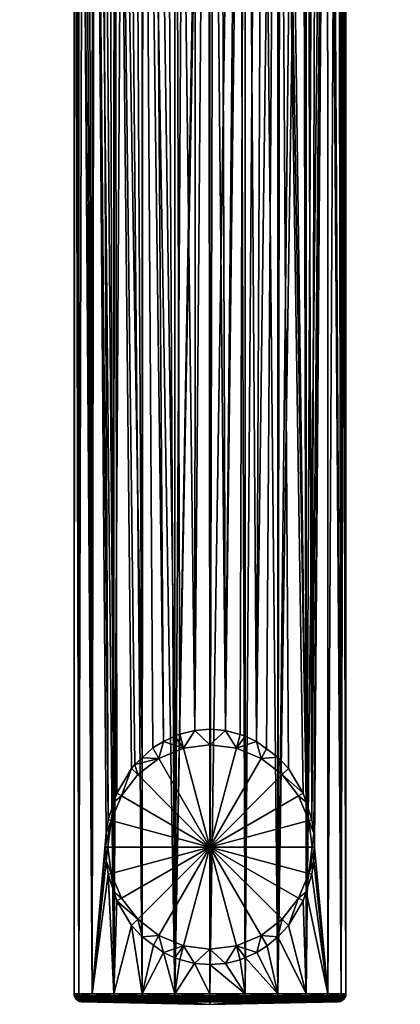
# Model space of a CAD drawing. Extents: x -0.079 to 0.08, y -0.252 to -0.001.
# Tile 1 of 55: x -0.024 to 0.024, y -0.252 to -0.127. Entities that reach past the tile are written whole.
import ezdxf

# ---------------------------------------------------------------- set-up
doc = ezdxf.new("R2010")
doc.units = 0
doc.layers.add('mesh', color=7, linetype='CONTINUOUS')

msp = doc.modelspace()

# ---------------------------------------------------------------- meshes
at = {"layer": 'mesh'}
mesh = msp.add_polyface(dxfattribs=at)
corners = [(-0.00282, -0.04683, -0.0149), (0.00963, -0.04683, -0.01802), (-0.00298, -0.04683, -0.01533), (0.00399, -0.04683, -0.01628), (0.00443, -0.04683, -0.01641), (-0.00961, -0.04683, -0.01801), (-0.01514, -0.04683, -0.05862), (-0.01432, -0.04683, -0.02074), (-0.0044, -0.04683, -0.01641), (-0.01055, -0.04683, -0.06155), (-0.00542, -0.04683, -0.06338), (-0.00001, -0.04683, -0.064), (0.0054, -0.04683, -0.06338), (-0.00396, -0.04683, -0.01627), (0.01053, -0.04683, -0.06156), (0.00279, -0.04683, -0.01445), (-0.00277, -0.04683, -0.01444), (-0.00277, -0.04683, -0.01336), (0.00285, -0.04683, -0.0149), (0.003, -0.04683, -0.01534), (0.00326, -0.04683, -0.01572), (-0.02349, -0.04683, -0.0449), (-0.02133, -0.04683, -0.02899), (-0.02178, -0.04683, -0.05007), (-0.02326, -0.04683, -0.03408), (-0.02399, -0.04683, -0.03948), (-0.01829, -0.04683, -0.02447), (-0.01895, -0.04683, -0.05473), (-0.0097, -0.04681, -0.0178), (-0.02347, -0.04681, -0.03403), (-0.02152, -0.04681, -0.02889), (-0.00001, -0.04681, -0.06422), (-0.00547, -0.04681, -0.0636), (-0.01065, -0.04681, -0.06175), (-0.01528, -0.04681, -0.05879), (-0.01913, -0.04681, -0.05486), (-0.02199, -0.04681, -0.05017), (-0.02371, -0.04681, -0.04495), (-0.02422, -0.04681, -0.03947), (-0.01846, -0.04681, -0.02432), (-0.01445, -0.04681, -0.02056), (-0.00308, -0.0468, -0.01484), (-0.00321, -0.0468, -0.01522), (-0.00323, -0.04683, -0.01572), (-0.00343, -0.0468, -0.01555), (-0.00357, -0.04683, -0.01604), (-0.00372, -0.0468, -0.01583), (-0.00407, -0.0468, -0.01603), (-0.00981, -0.01071, 0.04075), (-0.00863, -0.22033, 0.04006), (-0.00862, -0.01072, 0.04007), (-0.00593, -0.21824, 0.03875), (-0.00741, -0.01073, 0.03937), (-0.00195, -0.21687, 0.03781), (-0.00025, -0.01075, 0.03777), (-0.00182, -0.01075, 0.0378), (0, -0.21671, 0.0377), (0, -0.01075, 0.03777), (-0.01493, -0.01065, 0.04638), (-0.01294, -0.2282, 0.04352), (-0.01398, -0.01067, 0.0448), (-0.00865, -0.25033, 0.06998), (-0.00864, -0.01036, 0.06997), (-0.00851, -0.01036, 0.07006), (-0.00448, -0.25033, 0.07171), (-0.00446, -0.01034, 0.07166), (-0.00304, -0.01034, 0.07203), (-0.00573, -0.01035, 0.07132), (0, -0.25033, 0.0723), (0, -0.01034, 0.0723), (0.00059, -0.01034, 0.07229), (-0.00025, -0.01034, 0.07228), (-0.00444, -0.04681, -0.01619), (-0.00447, -0.2176, 0.03832), (-0.00448, -0.01074, 0.03829), (-0.01222, -0.22595, 0.04278), (-0.01217, -0.01069, 0.0427)]
mesh.append_faces([[corners[k] for k in face] for face in [(0, 1, 2, 2), (3, 4, 0, 0), (5, 6, 7, 7), (5, 8, 6, 6), (8, 9, 6, 6), (8, 10, 9, 9), (11, 10, 8, 8), (8, 12, 11, 11), (13, 14, 8, 8), (15, 16, 17, 17), (18, 0, 16, 16), (19, 20, 0, 0), (21, 22, 23, 23), (21, 24, 22, 22), (25, 24, 21, 21), (6, 26, 7, 7), (6, 22, 26, 26), (27, 22, 6, 6), (27, 23, 22, 22), (8, 5, 28, 28), (29, 22, 24, 24), (29, 30, 22, 22), (31, 10, 11, 11), (32, 9, 10, 10), (33, 6, 9, 9), (34, 27, 6, 6), (23, 27, 35, 35), (21, 23, 36, 36), (25, 21, 37, 37), (38, 24, 25, 25), (30, 26, 22, 22), (39, 7, 26, 26), (5, 7, 40, 40), (0, 41, 16, 16), (2, 42, 0, 0), (43, 44, 2, 2), (45, 46, 43, 43), (13, 47, 45, 45), (48, 49, 50, 50), (51, 52, 50, 50), (53, 54, 55, 55), (56, 57, 54, 54), (58, 59, 60, 60), (61, 62, 63, 63), (64, 65, 66, 66), (64, 67, 65, 65), (68, 69, 70, 70), (64, 71, 69, 69), (8, 72, 13, 13), (73, 74, 52, 52), (53, 55, 74, 74), (60, 75, 76, 76)]])
mesh = msp.add_polyface(dxfattribs=at)
corners = [(-0.00956, -0.22119, 0.04058), (-0.0065, -0.22041, 0.045), (-0.00863, -0.22033, 0.04006), (-0.00919, -0.22247, 0.045), (-0.00998, -0.22169, 0.04087), (0.00919, -0.22247, 0.045), (0.00865, -0.22023, 0.04002), (0.0065, -0.22041, 0.045), (0.00998, -0.22169, 0.04087), (0.01186, -0.22482, 0.04241), (0.00336, -0.21911, 0.045), (0.00448, -0.21756, 0.03829), (0.00383, -0.21738, 0.03817), (0.00593, -0.21824, 0.03875), (0.0072, -0.21917, 0.03934), (0.00196, -0.21687, 0.03781), (0, -0.21867, 0.045), (0, -0.21671, 0.0377), (-0.00195, -0.21687, 0.03781), (-0.00336, -0.21911, 0.045), (-0.00384, -0.21733, 0.03813), (-0.00726, -0.21908, 0.0393), (-0.00593, -0.21824, 0.03875), (-0.00447, -0.2176, 0.03832), (0, -0.23167, 0.045), (0.01222, -0.22595, 0.04278), (0.00863, -0.01072, 0.04006), (0.01495, -0.01065, 0.04637), (0.01294, -0.2282, 0.04352), (0.0132, -0.22991, 0.04382), (0.01329, -0.23167, 0.04392), (0.0122, -0.01069, 0.04279), (-0.01398, -0.01067, 0.0448), (-0.01294, -0.2282, 0.04352), (-0.01222, -0.22595, 0.04278), (0.00362, -0.01034, 0.07192), (0.00448, -0.25033, 0.07171), (0, -0.25033, 0.0723), (0.00627, -0.01035, 0.07112), (0.00865, -0.25033, 0.06998), (0.01219, -0.0104, 0.06719), (0.01223, -0.25033, 0.06723), (0.01498, -0.25033, 0.06365), (0.01626, -0.01047, 0.0609), (0.01671, -0.25033, 0.05948), (0.0173, -0.01054, 0.05519), (0.0173, -0.25033, 0.055), (0.01498, -0.25033, 0.04635), (0.01671, -0.25033, 0.05052), (0.01665, -0.0106, 0.05054), (-0.01493, -0.01065, 0.04638), (-0.0132, -0.22991, 0.04382), (-0.01498, -0.25033, 0.04635), (-0.01671, -0.25033, 0.05052), (-0.01718, -0.01057, 0.053), (-0.0173, -0.25033, 0.055), (-0.01667, -0.0106, 0.05053), (-0.01728, -0.01053, 0.05577), (-0.01671, -0.25033, 0.05948), (-0.01605, -0.01047, 0.06145), (-0.01498, -0.25033, 0.06365), (-0.01467, -0.01043, 0.06417), (-0.01223, -0.25033, 0.06723), (-0.01081, -0.01038, 0.06851), (-0.00865, -0.25033, 0.06998), (-0.00851, -0.01036, 0.07006), (-0.00448, -0.25033, 0.07171), (0, -0.01034, 0.0723), (-0.01217, -0.01069, 0.0427), (-0.01186, -0.22482, 0.04241), (0.01497, -0.01044, 0.06367)]
mesh.append_faces([[corners[k] for k in face] for face in [(0, 1, 2, 2), (0, 3, 1, 1), (4, 3, 0, 0), (5, 6, 7, 7), (5, 8, 6, 6), (9, 8, 5, 5), (10, 11, 12, 12), (10, 13, 11, 11), (7, 13, 10, 10), (7, 14, 13, 13), (6, 14, 7, 7), (15, 10, 12, 12), (15, 16, 10, 10), (17, 16, 15, 15), (18, 16, 17, 17), (18, 19, 16, 16), (20, 19, 18, 18), (1, 21, 2, 2), (1, 22, 21, 21), (19, 22, 1, 1), (19, 23, 22, 22), (20, 23, 19, 19), (24, 7, 10, 10), (24, 16, 19, 19), (25, 26, 9, 9), (26, 8, 9, 9), (27, 28, 29, 29), (30, 27, 29, 29), (28, 31, 25, 25), (32, 33, 34, 34), (35, 36, 37, 37), (36, 38, 39, 39), (39, 40, 41, 41), (42, 43, 44, 44), (45, 46, 44, 44), (47, 27, 30, 30), (48, 27, 47, 47), (46, 49, 48, 48), (50, 51, 33, 33), (50, 52, 51, 51), (53, 54, 55, 55), (52, 56, 53, 53), (55, 57, 58, 58), (59, 60, 58, 58), (61, 62, 60, 60), (62, 63, 64, 64), (64, 65, 66, 66), (66, 67, 37, 37), (68, 4, 0, 0), (68, 69, 4, 4), (68, 34, 69, 69), (41, 70, 42, 42)]])
mesh = msp.add_polyface(dxfattribs=at)
corners = [(-0.00862, -0.01072, 0.04007), (-0.00863, -0.22033, 0.04006), (-0.00726, -0.21908, 0.0393), (-0.00593, -0.21824, 0.03875), (-0.00447, -0.2176, 0.03832), (-0.00741, -0.01073, 0.03937), (0.00447, -0.01074, 0.03833), (0.00383, -0.21738, 0.03817), (0.00448, -0.21756, 0.03829), (0.00196, -0.21687, 0.03781), (0, -0.21671, 0.0377), (-0.00025, -0.01075, 0.03777), (-0.00195, -0.21687, 0.03781), (0, -0.01075, 0.03777), (0.00398, -0.01074, 0.03816), (0.00124, -0.01075, 0.03774), (0.00863, -0.01072, 0.04006), (0.00593, -0.21824, 0.03875), (0.0072, -0.21917, 0.03934), (0.00688, -0.01073, 0.03913), (0.00865, -0.22023, 0.04002), (0.00998, -0.22169, 0.04087), (0.01495, -0.01065, 0.04637), (0.01362, -0.01067, 0.04434), (0.01294, -0.2282, 0.04352), (0.00362, -0.01034, 0.07192), (0.00446, -0.01034, 0.07166), (0.00448, -0.25033, 0.07171), (0.00865, -0.25033, 0.06998), (0.01126, -0.01039, 0.06814), (0.01219, -0.0104, 0.06719), (0.00901, -0.01037, 0.06977), (0.00864, -0.01036, 0.06995), (0.00627, -0.01035, 0.07112), (0.01339, -0.01041, 0.06595), (0.01223, -0.25033, 0.06723), (0.01671, -0.25033, 0.05948), (0.01666, -0.01049, 0.05946), (0.017, -0.0105, 0.05823), (0.01626, -0.01047, 0.0609), (0.0173, -0.01054, 0.05519), (0.01729, -0.01054, 0.055), (0.0173, -0.25033, 0.055), (0.01671, -0.25033, 0.05052), (0.01529, -0.01064, 0.0469), (0.01639, -0.01061, 0.04945), (0.01665, -0.0106, 0.05054), (0.01711, -0.01057, 0.05242), (-0.01555, -0.01063, 0.04742), (-0.01498, -0.25033, 0.04635), (-0.01493, -0.01065, 0.04638), (-0.01671, -0.25033, 0.05052), (-0.01667, -0.0106, 0.05053), (-0.01718, -0.01057, 0.053), (-0.01656, -0.0106, 0.05001), (-0.01671, -0.25033, 0.05948), (-0.01688, -0.0105, 0.0588), (-0.01667, -0.01049, 0.05947), (-0.01728, -0.01053, 0.05577), (-0.0173, -0.25033, 0.055), (-0.01726, -0.01054, 0.055), (-0.01605, -0.01047, 0.06145), (-0.01494, -0.01044, 0.06363), (-0.01498, -0.25033, 0.06365), (-0.01467, -0.01043, 0.06417), (-0.01301, -0.01041, 0.0664), (-0.01223, -0.25033, 0.06723), (-0.01219, -0.0104, 0.06719), (-0.01081, -0.01038, 0.06851), (-0.00864, -0.01036, 0.06997), (-0.00865, -0.25033, 0.06998), (-0.00851, -0.01036, 0.07006), (-0.00573, -0.01035, 0.07132), (-0.00448, -0.25033, 0.07171), (-0.00304, -0.01034, 0.07203), (-0.00025, -0.01034, 0.07228), (-0.01217, -0.01069, 0.0427), (-0.00956, -0.22119, 0.04058), (-0.00981, -0.01071, 0.04075), (-0.00384, -0.21733, 0.03813), (-0.00448, -0.01074, 0.03829), (0.01497, -0.01044, 0.06367), (0.01498, -0.25033, 0.06365)]
mesh.append_faces([[corners[k] for k in face] for face in [(0, 1, 2, 2), (3, 0, 2, 2), (4, 5, 3, 3), (6, 7, 8, 8), (6, 9, 7, 7), (10, 11, 12, 12), (9, 13, 10, 10), (14, 15, 9, 9), (16, 17, 18, 18), (17, 6, 8, 8), (16, 19, 17, 17), (16, 20, 21, 21), (18, 20, 16, 16), (22, 23, 24, 24), (25, 26, 27, 27), (28, 29, 30, 30), (28, 31, 29, 29), (28, 32, 31, 31), (33, 32, 28, 28), (30, 34, 35, 35), (36, 37, 38, 38), (36, 39, 37, 37), (40, 36, 38, 38), (41, 42, 40, 40), (43, 44, 22, 22), (43, 45, 44, 44), (43, 46, 45, 45), (42, 47, 46, 46), (41, 47, 42, 42), (48, 49, 50, 50), (51, 52, 53, 53), (49, 54, 52, 52), (48, 54, 49, 49), (55, 56, 57, 57), (55, 58, 56, 56), (59, 60, 58, 58), (53, 60, 59, 59), (61, 55, 57, 57), (62, 63, 61, 61), (64, 63, 62, 62), (65, 66, 64, 64), (66, 67, 68, 68), (65, 67, 66, 66), (68, 69, 70, 70), (71, 72, 73, 73), (74, 75, 73, 73), (1, 76, 77, 77), (78, 76, 1, 1), (79, 80, 4, 4), (79, 12, 80, 80), (35, 34, 81, 81), (82, 81, 39, 39)]])
mesh = msp.add_polyface(dxfattribs=at)
corners = [(-0.00298, -0.04683, -0.01533), (0.02326, -0.04683, -0.03411), (-0.00323, -0.04683, -0.01572), (0.02134, -0.04683, -0.02901), (0.01831, -0.04683, -0.02448), (0.02349, -0.04683, -0.04493), (-0.00357, -0.04683, -0.01604), (0.02399, -0.04683, -0.0395), (0.01894, -0.04683, -0.05474), (-0.00396, -0.04683, -0.01627), (0.02177, -0.04683, -0.05009), (-0.00282, -0.04683, -0.0149), (0.00359, -0.04683, -0.01604), (0.00399, -0.04683, -0.01628), (0.00326, -0.04683, -0.01572), (0.01434, -0.04683, -0.02075), (0.00963, -0.04683, -0.01802), (0.00443, -0.04683, -0.01641), (-0.0044, -0.04683, -0.01641), (0.01053, -0.04683, -0.06156), (0.0054, -0.04683, -0.06338), (0.01512, -0.04683, -0.05863), (0.00279, -0.04683, -0.01445), (-0.00277, -0.04683, -0.01336), (0.00279, -0.04683, -0.01336), (0.00285, -0.04683, -0.0149), (-0.00277, -0.04683, -0.01444), (0.003, -0.04683, -0.01534), (0.00375, -0.0468, -0.01584), (0.00346, -0.0468, -0.01556), (0.00324, -0.0468, -0.01522), (0.0031, -0.0468, -0.01484), (0.02422, -0.04681, -0.0395), (0.02371, -0.04681, -0.04497), (0.00972, -0.04681, -0.01781), (0.01447, -0.04681, -0.02058), (0.01848, -0.04681, -0.02434), (0.02153, -0.04681, -0.02891), (0.02348, -0.04681, -0.03405), (0.02198, -0.04681, -0.05019), (0.01911, -0.04681, -0.05488), (0.01526, -0.04681, -0.05881), (0.01063, -0.04681, -0.06176), (-0.00001, -0.04683, -0.064), (0.00545, -0.04681, -0.0636), (0.00398, -0.01074, 0.03816), (0.00196, -0.21687, 0.03781), (0.00447, -0.01074, 0.03833), (0.00124, -0.01075, 0.03774), (0, -0.01075, 0.03777), (0.00593, -0.21824, 0.03875), (0.00688, -0.01073, 0.03913), (0.01222, -0.22595, 0.04278), (0.00933, -0.01072, 0.04043), (0.00863, -0.01072, 0.04006), (0.01174, -0.0107, 0.0423), (0.0122, -0.01069, 0.04279), (0.01294, -0.2282, 0.04352), (0.01362, -0.01067, 0.04434), (0.00448, -0.25033, 0.07171), (0.00446, -0.01034, 0.07166), (0.00627, -0.01035, 0.07112), (0, -0.25033, 0.0723), (0.00059, -0.01034, 0.07229), (0.00362, -0.01034, 0.07192), (0.00447, -0.0468, -0.01616), (0.00305, -0.0468, -0.01445)]
mesh.append_faces([[corners[k] for k in face] for face in [(0, 1, 2, 2), (0, 3, 1, 1), (4, 3, 0, 0), (2, 5, 6, 6), (2, 7, 5, 5), (1, 7, 2, 2), (6, 8, 9, 9), (6, 10, 8, 8), (5, 10, 6, 6), (11, 12, 13, 13), (11, 14, 12, 12), (0, 15, 4, 4), (0, 16, 15, 15), (11, 17, 16, 16), (18, 19, 20, 20), (9, 21, 19, 19), (8, 21, 9, 9), (22, 23, 24, 24), (25, 26, 22, 22), (27, 11, 25, 25), (12, 28, 13, 13), (14, 29, 12, 12), (27, 30, 14, 14), (25, 31, 27, 27), (32, 5, 7, 7), (32, 33, 5, 5), (34, 15, 16, 16), (34, 35, 15, 15), (4, 15, 35, 35), (3, 4, 36, 36), (1, 3, 37, 37), (38, 7, 1, 1), (38, 32, 7, 7), (33, 10, 5, 5), (33, 39, 10, 10), (39, 8, 10, 10), (39, 40, 8, 8), (21, 8, 40, 40), (19, 21, 41, 41), (20, 19, 42, 42), (43, 20, 44, 44), (45, 46, 47, 47), (46, 48, 49, 49), (50, 51, 47, 47), (52, 53, 54, 54), (52, 55, 53, 53), (52, 56, 55, 55), (57, 58, 56, 56), (59, 60, 61, 61), (62, 63, 64, 64), (65, 17, 13, 13), (22, 66, 25, 25), (65, 16, 17, 17)]])
mesh = msp.add_polyface(dxfattribs=at)
corners = [(0.00336, -0.24422, 0.045), (0.00384, -0.246, 0.03813), (0.00447, -0.24573, 0.03832), (0.00196, -0.24646, 0.03781), (0, -0.24467, 0.045), (0, -0.24662, 0.0377), (0.00594, -0.24509, 0.03875), (0.0065, -0.24292, 0.045), (0.00726, -0.24425, 0.0393), (0.00865, -0.2431, 0.04002), (0.00919, -0.24086, 0.045), (0.00998, -0.24164, 0.04087), (0.01126, -0.23817, 0.045), (0.01186, -0.23851, 0.04241), (0.01222, -0.23738, 0.04278), (0.01256, -0.23503, 0.045), (0.01294, -0.23513, 0.04352), (0.013, -0.23167, 0.045), (0.0132, -0.22991, 0.04382), (0.01256, -0.2283, 0.045), (0.01329, -0.23167, 0.04392), (0.0132, -0.23341, 0.04382), (0.01126, -0.22517, 0.045), (0.01186, -0.22482, 0.04241), (0.00919, -0.22247, 0.045), (0.01222, -0.22595, 0.04278), (0.01294, -0.2282, 0.04352), (0, -0.23167, 0.045), (0.0065, -0.22041, 0.045), (0.00336, -0.21911, 0.045), (0, -0.21867, 0.045), (0.00865, -0.25033, 0.04002), (0.01223, -0.25033, 0.04277), (0.01498, -0.25033, 0.04635), (0.00448, -0.25033, 0.03829), (0, -0.25033, 0.0377), (-0.00196, -0.24646, 0.03781)]
mesh.append_faces([[corners[k] for k in face] for face in [(0, 1, 2, 2), (0, 3, 1, 1), (4, 3, 0, 0), (4, 5, 3, 3), (6, 0, 2, 2), (6, 7, 0, 0), (8, 7, 6, 6), (9, 7, 8, 8), (9, 10, 7, 7), (11, 10, 9, 9), (11, 12, 10, 10), (13, 12, 11, 11), (14, 12, 13, 13), (14, 15, 12, 12), (16, 15, 14, 14), (17, 18, 19, 19), (17, 20, 18, 18), (15, 20, 17, 17), (15, 21, 20, 20), (16, 21, 15, 15), (22, 23, 24, 24), (22, 25, 23, 23), (19, 25, 22, 22), (19, 26, 25, 25), (18, 26, 19, 19), (27, 0, 7, 7), (27, 4, 0, 0), (27, 12, 15, 15), (27, 10, 12, 12), (7, 10, 27, 27), (27, 19, 22, 22), (27, 17, 19, 19), (15, 17, 27, 27), (27, 24, 28, 28), (22, 24, 27, 27), (29, 30, 27, 27), (31, 9, 8, 8), (32, 14, 13, 13), (33, 14, 32, 32), (33, 16, 14, 14), (21, 16, 33, 33), (32, 9, 31, 31), (32, 11, 9, 9), (13, 11, 32, 32), (34, 1, 3, 3), (34, 2, 1, 1), (31, 2, 34, 34), (31, 6, 2, 2), (8, 6, 31, 31), (5, 34, 3, 3), (5, 35, 34, 34), (36, 35, 5, 5), (33, 20, 21, 21)]])
mesh = msp.add_polyface(dxfattribs=at)
corners = [(-0.00998, -0.22169, 0.04087), (-0.01126, -0.22517, 0.045), (-0.00919, -0.22247, 0.045), (-0.01256, -0.2283, 0.045), (-0.01294, -0.2282, 0.04352), (-0.0132, -0.22991, 0.04382), (-0.01222, -0.22595, 0.04278), (-0.01186, -0.22482, 0.04241), (-0.01329, -0.23167, 0.04392), (-0.013, -0.23167, 0.045), (-0.0132, -0.23342, 0.04382), (-0.01256, -0.23503, 0.045), (-0.01294, -0.23513, 0.04352), (-0.01222, -0.23738, 0.04278), (-0.01126, -0.23817, 0.045), (-0.01186, -0.23851, 0.04241), (-0.00919, -0.24086, 0.045), (-0.00998, -0.24164, 0.04087), (-0.00865, -0.2431, 0.04002), (-0.0065, -0.24292, 0.045), (-0.0072, -0.24416, 0.03934), (-0.00593, -0.24509, 0.03875), (-0.00336, -0.24422, 0.045), (-0.00448, -0.24577, 0.03829), (-0.00196, -0.24646, 0.03781), (0, -0.24467, 0.045), (-0.00383, -0.24595, 0.03817), (0, -0.24662, 0.0377), (0, -0.23167, 0.045), (-0.00336, -0.21911, 0.045), (-0.0065, -0.22041, 0.045), (-0.00448, -0.25033, 0.03829), (0, -0.25033, 0.0377), (-0.00865, -0.25033, 0.04002), (-0.01223, -0.25033, 0.04277), (-0.01498, -0.25033, 0.04635)]
mesh.append_faces([[corners[k] for k in face] for face in [(0, 1, 2, 2), (3, 4, 5, 5), (3, 6, 4, 4), (1, 6, 3, 3), (1, 7, 6, 6), (0, 7, 1, 1), (8, 3, 5, 5), (8, 9, 3, 3), (10, 9, 8, 8), (10, 11, 9, 9), (12, 11, 10, 10), (13, 11, 12, 12), (13, 14, 11, 11), (15, 14, 13, 13), (15, 16, 14, 14), (17, 16, 15, 15), (18, 16, 17, 17), (18, 19, 16, 16), (20, 19, 18, 18), (21, 19, 20, 20), (21, 22, 19, 19), (23, 22, 21, 21), (22, 24, 25, 25), (22, 26, 24, 24), (23, 26, 22, 22), (24, 27, 25, 25), (22, 25, 28, 28), (28, 29, 30, 30), (28, 1, 3, 3), (28, 2, 1, 1), (30, 2, 28, 28), (28, 11, 14, 14), (28, 9, 11, 11), (3, 9, 28, 28), (28, 19, 22, 22), (28, 16, 19, 19), (14, 16, 28, 28), (24, 31, 32, 32), (26, 31, 24, 24), (33, 20, 18, 18), (33, 21, 20, 20), (31, 21, 33, 33), (31, 23, 21, 21), (26, 23, 31, 31), (17, 33, 18, 18), (17, 34, 33, 33), (15, 34, 17, 17), (35, 8, 5, 5), (35, 10, 8, 8), (35, 12, 10, 10), (34, 12, 35, 35), (34, 13, 12, 12), (15, 13, 34, 34)]])
mesh = msp.add_polyface(dxfattribs=at)
corners = [(0, -0.25033, 0.0377), (-0.00447, -0.25058, 0.03832), (0, -0.25058, 0.03773), (-0.00448, -0.25033, 0.03829), (-0.00863, -0.25058, 0.04005), (-0.00865, -0.25033, 0.04002), (-0.01221, -0.25058, 0.04279), (-0.01223, -0.25033, 0.04277), (-0.01495, -0.25058, 0.04637), (-0.01498, -0.25033, 0.04635), (-0.01668, -0.25058, 0.05053), (-0.01671, -0.25033, 0.05052), (-0.01727, -0.25058, 0.055), (-0.0173, -0.25033, 0.055), (-0.01668, -0.25058, 0.05947), (-0.01671, -0.25033, 0.05948), (-0.01495, -0.25058, 0.06363), (-0.01498, -0.25033, 0.06365), (-0.01221, -0.25058, 0.06721), (-0.01223, -0.25033, 0.06723), (-0.00863, -0.25058, 0.06995), (-0.00865, -0.25033, 0.06998), (-0.00447, -0.25058, 0.07168), (-0.00448, -0.25033, 0.07171), (0, -0.25058, 0.07227), (0, -0.25033, 0.0723), (-0.00444, -0.25082, 0.03841), (0, -0.25082, 0.03783), (-0.00859, -0.25082, 0.04013), (-0.01214, -0.25082, 0.04286), (-0.01487, -0.25082, 0.04641), (-0.01659, -0.25082, 0.05056), (-0.01717, -0.25082, 0.055), (-0.01659, -0.25082, 0.05944), (-0.01487, -0.25082, 0.06359), (-0.01214, -0.25082, 0.06714), (-0.00859, -0.25082, 0.06987), (-0.00444, -0.25082, 0.07159), (0, -0.25082, 0.07217), (-0.01204, -0.25102, 0.06704), (-0.00851, -0.25102, 0.06974), (-0.00441, -0.25102, 0.07144), (0, -0.25102, 0.07202)]
mesh.append_faces([[corners[k] for k in face] for face in [(0, 1, 2, 2), (3, 1, 0, 0), (3, 4, 1, 1), (5, 4, 3, 3), (5, 6, 4, 4), (7, 6, 5, 5), (7, 8, 6, 6), (9, 8, 7, 7), (9, 10, 8, 8), (11, 10, 9, 9), (11, 12, 10, 10), (13, 12, 11, 11), (13, 14, 12, 12), (15, 14, 13, 13), (15, 16, 14, 14), (17, 16, 15, 15), (17, 18, 16, 16), (19, 18, 17, 17), (19, 20, 18, 18), (21, 20, 19, 19), (21, 22, 20, 20), (23, 22, 21, 21), (23, 24, 22, 22), (25, 24, 23, 23), (2, 26, 27, 27), (1, 26, 2, 2), (1, 28, 26, 26), (4, 28, 1, 1), (4, 29, 28, 28), (6, 29, 4, 4), (6, 30, 29, 29), (8, 30, 6, 6), (8, 31, 30, 30), (10, 31, 8, 8), (10, 32, 31, 31), (12, 32, 10, 10), (12, 33, 32, 32), (14, 33, 12, 12), (14, 34, 33, 33), (16, 34, 14, 14), (16, 35, 34, 34), (18, 35, 16, 16), (18, 36, 35, 35), (20, 36, 18, 18), (20, 37, 36, 36), (22, 37, 20, 20), (22, 38, 37, 37), (24, 38, 22, 22), (35, 39, 34, 34), (36, 40, 35, 35), (37, 41, 36, 36), (38, 42, 37, 37)]])
mesh = msp.add_polyface(dxfattribs=at)
corners = [(0, -0.25167, 0.055), (-0.01415, -0.25133, 0.04683), (-0.01578, -0.25133, 0.05077), (-0.01634, -0.25133, 0.055), (-0.01578, -0.25133, 0.05923), (-0.01214, -0.25082, 0.04286), (-0.01474, -0.25102, 0.04649), (-0.01204, -0.25102, 0.04296), (-0.01487, -0.25082, 0.04641), (-0.01644, -0.25102, 0.05059), (-0.01659, -0.25082, 0.05056), (-0.01702, -0.25102, 0.055), (-0.01717, -0.25082, 0.055), (-0.01644, -0.25102, 0.05941), (-0.01659, -0.25082, 0.05944), (-0.01474, -0.25102, 0.06351), (-0.01487, -0.25082, 0.06359), (-0.01204, -0.25102, 0.06704), (-0.01214, -0.25082, 0.06714), (-0.00851, -0.25102, 0.06974), (-0.01457, -0.25118, 0.04659), (-0.0119, -0.25118, 0.0431), (-0.01625, -0.25118, 0.05065), (-0.01682, -0.25118, 0.055), (-0.01625, -0.25118, 0.05935), (-0.01457, -0.25118, 0.06341), (-0.0119, -0.25118, 0.0669), (-0.00841, -0.25118, 0.06957), (-0.01437, -0.25129, 0.0467), (-0.01173, -0.25129, 0.04327), (-0.01603, -0.25129, 0.05071), (-0.01659, -0.25129, 0.055), (-0.01603, -0.25129, 0.05929), (-0.01437, -0.25129, 0.0633), (-0.01173, -0.25129, 0.06673), (-0.01155, -0.25133, 0.04345), (-0.01415, -0.25133, 0.06317), (-0.01155, -0.25133, 0.06655)]
mesh.append_faces([[corners[k] for k in face] for face in [(0, 1, 2, 2), (0, 2, 3, 3), (0, 3, 4, 4), (5, 6, 7, 7), (8, 6, 5, 5), (8, 9, 6, 6), (10, 9, 8, 8), (10, 11, 9, 9), (12, 11, 10, 10), (12, 13, 11, 11), (14, 13, 12, 12), (14, 15, 13, 13), (16, 15, 14, 14), (16, 17, 15, 15), (18, 19, 17, 17), (7, 20, 21, 21), (6, 20, 7, 7), (6, 22, 20, 20), (9, 22, 6, 6), (9, 23, 22, 22), (11, 23, 9, 9), (11, 24, 23, 23), (13, 24, 11, 11), (13, 25, 24, 24), (15, 25, 13, 13), (15, 26, 25, 25), (17, 26, 15, 15), (17, 27, 26, 26), (21, 28, 29, 29), (20, 28, 21, 21), (20, 30, 28, 28), (22, 30, 20, 20), (22, 31, 30, 30), (23, 31, 22, 22), (23, 32, 31, 31), (24, 32, 23, 23), (24, 33, 32, 32), (25, 33, 24, 24), (25, 34, 33, 33), (26, 34, 25, 25), (29, 1, 35, 35), (28, 1, 29, 29), (28, 2, 1, 1), (30, 2, 28, 28), (30, 3, 2, 2), (31, 3, 30, 30), (31, 4, 3, 3), (32, 4, 31, 31), (32, 36, 4, 4), (33, 36, 32, 32), (33, 37, 36, 36), (34, 37, 33, 33)]])
mesh = msp.add_polyface(dxfattribs=at)
corners = [(0, -0.25167, 0.055), (0, -0.25133, 0.03866), (-0.00423, -0.25133, 0.03922), (-0.00817, -0.25133, 0.04085), (-0.01155, -0.25133, 0.04345), (-0.01415, -0.25133, 0.04683), (-0.01578, -0.25133, 0.05923), (-0.01415, -0.25133, 0.06317), (-0.01155, -0.25133, 0.06655), (-0.00817, -0.25133, 0.06915), (-0.00423, -0.25133, 0.07078), (0, -0.25133, 0.07134), (0, -0.25082, 0.03783), (-0.00441, -0.25102, 0.03856), (0, -0.25102, 0.03798), (-0.00444, -0.25082, 0.03841), (-0.00851, -0.25102, 0.04026), (-0.00859, -0.25082, 0.04013), (-0.01204, -0.25102, 0.04296), (-0.01214, -0.25082, 0.04286), (-0.00859, -0.25082, 0.06987), (-0.00441, -0.25102, 0.07144), (-0.00851, -0.25102, 0.06974), (-0.00444, -0.25082, 0.07159), (0, -0.25102, 0.07202), (-0.00435, -0.25118, 0.03875), (0, -0.25118, 0.03818), (-0.00841, -0.25118, 0.04043), (-0.0119, -0.25118, 0.0431), (-0.00841, -0.25118, 0.06957), (-0.01204, -0.25102, 0.06704), (-0.00435, -0.25118, 0.07125), (0, -0.25118, 0.07182), (-0.00429, -0.25129, 0.03897), (0, -0.25129, 0.03841), (-0.0083, -0.25129, 0.04063), (-0.01173, -0.25129, 0.04327), (-0.0119, -0.25118, 0.0669), (-0.0083, -0.25129, 0.06937), (-0.01173, -0.25129, 0.06673), (-0.00429, -0.25129, 0.07103), (0, -0.25129, 0.07159)]
mesh.append_faces([[corners[k] for k in face] for face in [(0, 1, 2, 2), (0, 2, 3, 3), (0, 3, 4, 4), (0, 4, 5, 5), (0, 6, 7, 7), (0, 7, 8, 8), (0, 8, 9, 9), (0, 9, 10, 10), (0, 10, 11, 11), (12, 13, 14, 14), (15, 13, 12, 12), (15, 16, 13, 13), (17, 16, 15, 15), (17, 18, 16, 16), (19, 18, 17, 17), (20, 21, 22, 22), (23, 24, 21, 21), (14, 25, 26, 26), (13, 25, 14, 14), (13, 27, 25, 25), (16, 27, 13, 13), (16, 28, 27, 27), (18, 28, 16, 16), (22, 29, 30, 30), (22, 31, 29, 29), (21, 31, 22, 22), (21, 32, 31, 31), (24, 32, 21, 21), (26, 33, 34, 34), (25, 33, 26, 26), (25, 35, 33, 33), (27, 35, 25, 25), (27, 36, 35, 35), (28, 36, 27, 27), (37, 38, 39, 39), (29, 38, 37, 37), (29, 40, 38, 38), (31, 40, 29, 29), (31, 41, 40, 40), (32, 41, 31, 31), (34, 2, 1, 1), (33, 2, 34, 34), (33, 3, 2, 2), (35, 3, 33, 33), (35, 4, 3, 3), (36, 4, 35, 35), (39, 9, 8, 8), (38, 9, 39, 39), (38, 10, 9, 9), (40, 10, 38, 38), (40, 11, 10, 10), (41, 11, 40, 40)]])
mesh = msp.add_polyface(dxfattribs=at)
corners = [(0.00448, -0.25033, 0.07171), (0.00447, -0.25058, 0.07168), (0, -0.25033, 0.0723), (0.00863, -0.25058, 0.06995), (0.00865, -0.25033, 0.06998), (0.01221, -0.25058, 0.06721), (0.01223, -0.25033, 0.06723), (0.01495, -0.25058, 0.06363), (0.01498, -0.25033, 0.06365), (0.01668, -0.25058, 0.05947), (0.01671, -0.25033, 0.05948), (0.01727, -0.25058, 0.055), (0.0173, -0.25033, 0.055), (0.01668, -0.25058, 0.05053), (0.01671, -0.25033, 0.05052), (0.01495, -0.25058, 0.04637), (0.01498, -0.25033, 0.04635), (0.01221, -0.25058, 0.04279), (0.01223, -0.25033, 0.04277), (0.00863, -0.25058, 0.04005), (0.00865, -0.25033, 0.04002), (0.00447, -0.25058, 0.03832), (0.00448, -0.25033, 0.03829), (0, -0.25058, 0.03773), (0, -0.25033, 0.0377), (0, -0.25058, 0.07227), (0.00444, -0.25082, 0.07159), (0.00859, -0.25082, 0.06987), (0.01214, -0.25082, 0.06714), (0.01487, -0.25082, 0.06359), (0.01659, -0.25082, 0.05944), (0.01717, -0.25082, 0.055), (0.01659, -0.25082, 0.05056), (0.01487, -0.25082, 0.04641), (0.01214, -0.25082, 0.04286), (0.00859, -0.25082, 0.04013), (0.00444, -0.25082, 0.03841), (0, -0.25082, 0.03783), (0, -0.25082, 0.07217), (0.01204, -0.25102, 0.04296), (0.00851, -0.25102, 0.04026), (0.00441, -0.25102, 0.03856), (0, -0.25102, 0.03798)]
mesh.append_faces([[corners[k] for k in face] for face in [(0, 1, 2, 2), (0, 3, 1, 1), (4, 3, 0, 0), (4, 5, 3, 3), (6, 5, 4, 4), (6, 7, 5, 5), (8, 7, 6, 6), (8, 9, 7, 7), (10, 9, 8, 8), (10, 11, 9, 9), (12, 11, 10, 10), (12, 13, 11, 11), (14, 13, 12, 12), (14, 15, 13, 13), (16, 15, 14, 14), (16, 17, 15, 15), (18, 17, 16, 16), (18, 19, 17, 17), (20, 19, 18, 18), (20, 21, 19, 19), (22, 21, 20, 20), (22, 23, 21, 21), (24, 23, 22, 22), (2, 1, 25, 25), (1, 26, 25, 25), (1, 27, 26, 26), (3, 27, 1, 1), (3, 28, 27, 27), (5, 28, 3, 3), (5, 29, 28, 28), (7, 29, 5, 5), (7, 30, 29, 29), (9, 30, 7, 7), (9, 31, 30, 30), (11, 31, 9, 9), (11, 32, 31, 31), (13, 32, 11, 11), (13, 33, 32, 32), (15, 33, 13, 13), (15, 34, 33, 33), (17, 34, 15, 15), (17, 35, 34, 34), (19, 35, 17, 17), (19, 36, 35, 35), (21, 36, 19, 19), (21, 37, 36, 36), (23, 37, 21, 21), (25, 26, 38, 38), (34, 39, 33, 33), (35, 40, 34, 34), (36, 41, 35, 35), (37, 42, 36, 36)]])
mesh = msp.add_polyface(dxfattribs=at)
corners = [(0, -0.25167, 0.055), (0.00423, -0.25133, 0.07078), (0.00817, -0.25133, 0.06915), (0.01155, -0.25133, 0.06655), (0.01415, -0.25133, 0.06317), (0.01578, -0.25133, 0.05077), (0.01415, -0.25133, 0.04683), (0.01155, -0.25133, 0.04345), (0.00817, -0.25133, 0.04085), (0.00423, -0.25133, 0.03922), (0, -0.25133, 0.03866), (0, -0.25133, 0.07134), (0.00444, -0.25082, 0.07159), (0.00441, -0.25102, 0.07144), (0, -0.25082, 0.07217), (0.00851, -0.25102, 0.06974), (0.00859, -0.25082, 0.06987), (0.01204, -0.25102, 0.06704), (0.01214, -0.25082, 0.06714), (0.00859, -0.25082, 0.04013), (0.00441, -0.25102, 0.03856), (0.00851, -0.25102, 0.04026), (0.00444, -0.25082, 0.03841), (0, -0.25102, 0.03798), (0, -0.25102, 0.07202), (0.00435, -0.25118, 0.07125), (0.00841, -0.25118, 0.06957), (0.0119, -0.25118, 0.0669), (0.00841, -0.25118, 0.04043), (0.01204, -0.25102, 0.04296), (0.00435, -0.25118, 0.03875), (0, -0.25118, 0.03818), (0, -0.25118, 0.07182), (0.00429, -0.25129, 0.07103), (0.0083, -0.25129, 0.06937), (0.01173, -0.25129, 0.06673), (0.0119, -0.25118, 0.0431), (0.0083, -0.25129, 0.04063), (0.01173, -0.25129, 0.04327), (0.00429, -0.25129, 0.03897), (0, -0.25129, 0.03841), (0, -0.25129, 0.07159)]
mesh.append_faces([[corners[k] for k in face] for face in [(0, 1, 2, 2), (3, 0, 2, 2), (0, 3, 4, 4), (0, 5, 6, 6), (0, 6, 7, 7), (0, 7, 8, 8), (0, 8, 9, 9), (0, 9, 10, 10), (0, 11, 1, 1), (12, 13, 14, 14), (12, 15, 13, 13), (16, 15, 12, 12), (16, 17, 15, 15), (18, 17, 16, 16), (19, 20, 21, 21), (22, 23, 20, 20), (14, 13, 24, 24), (13, 25, 24, 24), (13, 26, 25, 25), (15, 26, 13, 13), (15, 27, 26, 26), (17, 27, 15, 15), (21, 28, 29, 29), (21, 30, 28, 28), (20, 30, 21, 21), (20, 31, 30, 30), (23, 31, 20, 20), (24, 25, 32, 32), (25, 33, 32, 32), (25, 34, 33, 33), (26, 34, 25, 25), (26, 35, 34, 34), (27, 35, 26, 26), (36, 37, 38, 38), (28, 37, 36, 36), (28, 39, 37, 37), (30, 39, 28, 28), (30, 40, 39, 39), (31, 40, 30, 30), (32, 33, 41, 41), (33, 1, 41, 41), (33, 2, 1, 1), (34, 2, 33, 33), (34, 3, 2, 2), (35, 3, 34, 34), (38, 8, 7, 7), (37, 8, 38, 38), (37, 9, 8, 8), (39, 9, 37, 37), (39, 10, 9, 9), (40, 10, 39, 39), (41, 1, 11, 11)]])
mesh = msp.add_polyface(dxfattribs=at)
corners = [(0, -0.25167, 0.055), (0.01415, -0.25133, 0.06317), (0.01578, -0.25133, 0.05923), (0.01634, -0.25133, 0.055), (0.01578, -0.25133, 0.05077), (0.01214, -0.25082, 0.06714), (0.01474, -0.25102, 0.06351), (0.01204, -0.25102, 0.06704), (0.01487, -0.25082, 0.06359), (0.01644, -0.25102, 0.05941), (0.01659, -0.25082, 0.05944), (0.01702, -0.25102, 0.055), (0.01717, -0.25082, 0.055), (0.01644, -0.25102, 0.05059), (0.01659, -0.25082, 0.05056), (0.01474, -0.25102, 0.04649), (0.01487, -0.25082, 0.04641), (0.01204, -0.25102, 0.04296), (0.01214, -0.25082, 0.04286), (0.00851, -0.25102, 0.04026), (0.01457, -0.25118, 0.06341), (0.0119, -0.25118, 0.0669), (0.01625, -0.25118, 0.05935), (0.01682, -0.25118, 0.055), (0.01625, -0.25118, 0.05065), (0.01457, -0.25118, 0.04659), (0.0119, -0.25118, 0.0431), (0.00841, -0.25118, 0.04043), (0.01437, -0.25129, 0.0633), (0.01173, -0.25129, 0.06673), (0.01603, -0.25129, 0.05929), (0.01659, -0.25129, 0.055), (0.01603, -0.25129, 0.05071), (0.01437, -0.25129, 0.0467), (0.01173, -0.25129, 0.04327), (0.01155, -0.25133, 0.06655), (0.01415, -0.25133, 0.04683), (0.01155, -0.25133, 0.04345)]
mesh.append_faces([[corners[k] for k in face] for face in [(0, 1, 2, 2), (0, 2, 3, 3), (0, 3, 4, 4), (5, 6, 7, 7), (8, 6, 5, 5), (8, 9, 6, 6), (10, 9, 8, 8), (10, 11, 9, 9), (12, 11, 10, 10), (12, 13, 11, 11), (14, 13, 12, 12), (14, 15, 13, 13), (16, 15, 14, 14), (16, 17, 15, 15), (18, 19, 17, 17), (7, 20, 21, 21), (6, 20, 7, 7), (6, 22, 20, 20), (9, 22, 6, 6), (9, 23, 22, 22), (11, 23, 9, 9), (11, 24, 23, 23), (13, 24, 11, 11), (13, 25, 24, 24), (15, 25, 13, 13), (15, 26, 25, 25), (17, 26, 15, 15), (17, 27, 26, 26), (21, 28, 29, 29), (20, 28, 21, 21), (20, 30, 28, 28), (22, 30, 20, 20), (22, 31, 30, 30), (23, 31, 22, 22), (23, 32, 31, 31), (24, 32, 23, 23), (24, 33, 32, 32), (25, 33, 24, 24), (25, 34, 33, 33), (26, 34, 25, 25), (29, 1, 35, 35), (28, 1, 29, 29), (28, 2, 1, 1), (30, 2, 28, 28), (30, 3, 2, 2), (31, 3, 30, 30), (31, 4, 3, 3), (32, 4, 31, 31), (32, 36, 4, 4), (33, 36, 32, 32), (33, 37, 36, 36), (34, 37, 33, 33)]])

doc.saveas('drawing.dxf')
